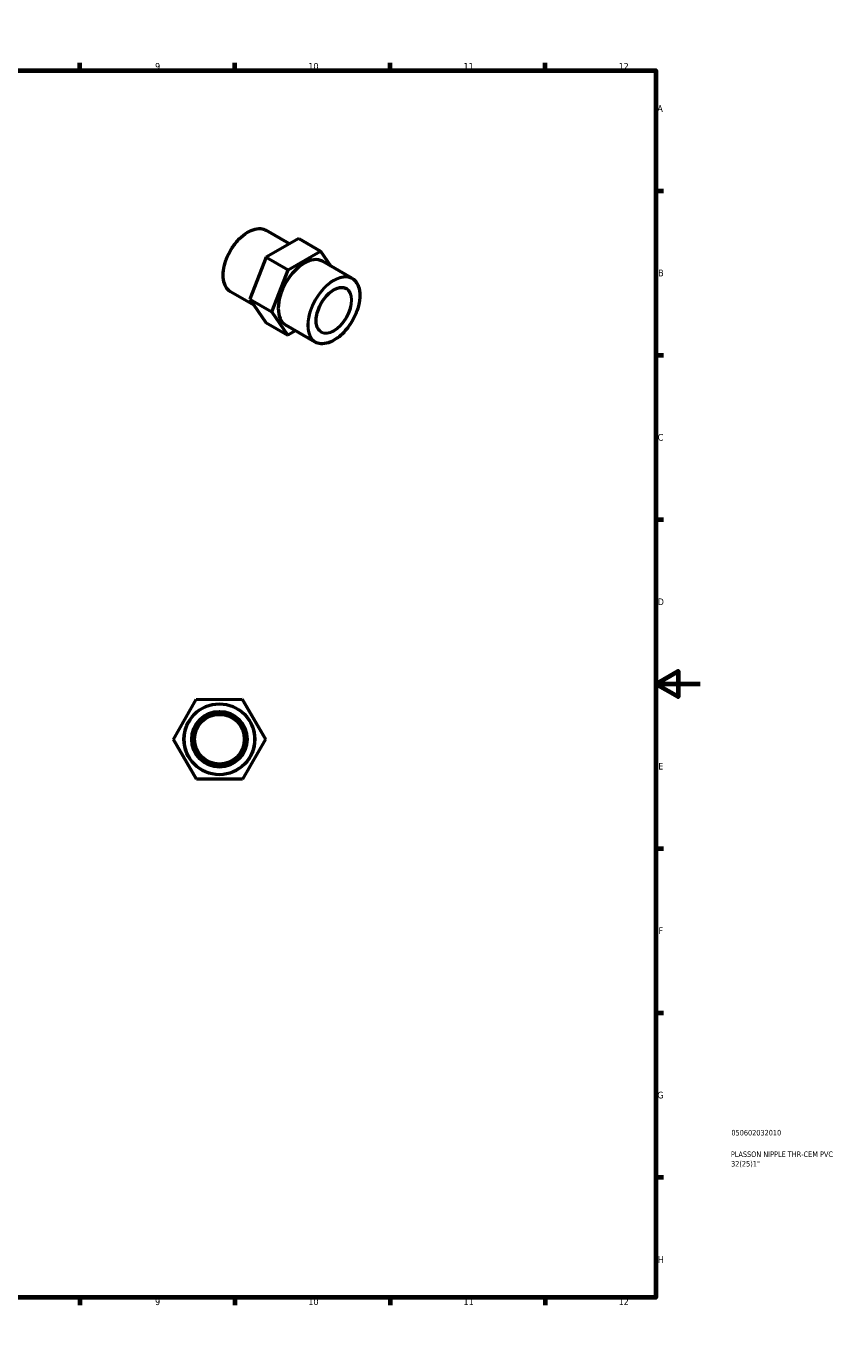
# Model space of a CAD drawing. Header units: millimetres. Extents: x 0 to 905, y -236 to 594.
# Tile 3 of 3: x 536 to 905, y 0 to 594. Entities that reach past the tile are written whole.
import ezdxf

# ---------------------------------------------------------------- set-up
doc = ezdxf.new("R2010")
doc.units = ezdxf.units.MM
for name, color, linetype, lineweight in [('Border (ANSI)', 7, 'Continuous', 70), ('Title (ISO)', 7, 'Continuous', 50), ('Visible (ANSI)', 7, 'Continuous', 50), ('Visible Narrow (ANSI)', 7, 'Continuous', 35)]:
    doc.layers.add(name, color=color, linetype=linetype, lineweight=lineweight)
doc.styles.add('Note Text (ANSI)', font='tahoma.ttf')
doc.styles.add('Note Text (ISO)', font='tahoma.ttf')

# ---------------------------------------------------------------- blocks, each defined once
blk = doc.blocks.new('Borders Default Border')
at = {"layer": 'Border (ANSI)'}
for p, q in [((70.08, 574), (70.08, 577.45)), ((140.17, 574), (140.17, 577.45)), ((210.25, 574), (210.25, 577.45)), ((280.33, 574), (280.33, 577.45)), ((350.42, 574), (350.42, 577.45)), ((490.58, 574), (490.58, 577.45)), ((560.67, 574), (560.67, 577.45)), ((630.75, 574), (630.75, 577.45)), ((700.83, 574), (700.83, 577.45)), ((770.92, 574), (770.92, 577.45)), ((20, 519.75), (16.55, 519.75)), ((821, 519.75), (824.45, 519.75)), ((20, 445.5), (16.55, 445.5)), ((821, 445.5), (824.45, 445.5)), ((20, 371.25), (16.55, 371.25)), ((821, 371.25), (824.45, 371.25)), ((20, 222.75), (16.55, 222.75)), ((821, 222.75), (824.45, 222.75)), ((20, 148.5), (16.55, 148.5)), ((821, 148.5), (824.45, 148.5)), ((20, 74.25), (16.55, 74.25)), ((821, 74.25), (824.45, 74.25)), ((70.08, 20), (70.08, 16.55)), ((140.17, 20), (140.17, 16.55)), ((210.25, 20), (210.25, 16.55)), ((280.33, 20), (280.33, 16.55)), ((350.42, 20), (350.42, 16.55)), ((490.58, 20), (490.58, 16.55)), ((560.67, 20), (560.67, 16.55)), ((630.75, 20), (630.75, 16.55)), ((700.83, 20), (700.83, 16.55)), ((770.92, 20), (770.92, 16.55))]:
    blk.add_line(p, q, dxfattribs=at)
at = {"layer": 'Border (ANSI)', "flags": 128}
for points in [[(420.5, 594), (420.5, 574), (414.73, 584), (426.27, 584), (420.5, 574)], [(20, 20), (20, 574), (821, 574), (821, 20), (20, 20)], [(0, 297), (20, 297), (10, 302.77), (10, 291.23), (20, 297)], [(841, 297), (821, 297), (831, 302.77), (831, 291.23), (821, 297)], [(420.5, 0), (420.5, 20), (414.73, 10), (426.27, 10), (420.5, 20)]]:
    blk.add_lwpolyline(points, dxfattribs=at)
at = {"layer": 'Border (ANSI)', "attachment_point": 7, "style": 'Note Text (ANSI)'}
for s, insert, char_height in [('1', (34.35, 574.4), 3.05), ('2', (104.2, 574.4), 3.05), ('3', (174.26, 574.34), 3.05), ('4', (244.23, 574.4), 3.05), ('5', (314.48, 574.34), 3.05), ('6', (384.49, 574.34), 3.05), ('7', (454.6, 574.4), 3.05), ('8', (524.63, 574.33), 3.05), ('9', (594.7, 574.34), 3.05), ('10', (663.96, 574.34), 3.048), ('11', (734.04, 574.4), 3.048), ('12', (804.13, 574.4), 3.048), ('A', (16.78, 555.35), 3.05), ('A', (821.63, 555.35), 3.05), ('B', (17.15, 481.1), 3.05), ('B', (821.99, 481.1), 3.05), ('C', (16.95, 406.8), 3.05), ('C', (821.8, 406.8), 3.05), ('D', (16.96, 332.6), 3.05), ('D', (821.81, 332.6), 3.05), ('E', (17.21, 258.35), 3.05), ('E', (822.05, 258.35), 3.05), ('F', (17.29, 184.1), 3.05), ('F', (822.14, 184.1), 3.05), ('G', (16.81, 109.79), 3.05), ('G', (821.66, 109.79), 3.05), ('H', (16.97, 35.6), 3.05), ('H', (821.81, 35.6), 3.05), ('1', (34.35, 16.55), 3.05), ('2', (104.2, 16.55), 3.05), ('3', (174.26, 16.49), 3.05), ('4', (244.23, 16.55), 3.05), ('5', (314.48, 16.49), 3.05), ('6', (384.49, 16.49), 3.05), ('7', (454.6, 16.55), 3.05), ('8', (524.63, 16.48), 3.05), ('9', (594.7, 16.49), 3.05), ('10', (663.96, 16.49), 3.048), ('11', (734.04, 16.55), 3.048), ('12', (804.13, 16.55), 3.048)]:
    blk.add_mtext(s, dxfattribs=dict(at, insert=insert, char_height=char_height))
blk = doc.blocks.new('Title Blocks ISO')
at = {"layer": 'Title (ISO)', "color": 232, "true_color": 0xca0064, "style": 'Note Text (ISO)'}
for tag, p in [('PART_NUMBER_001', (34.08, 73.13)), ('DESCRIPTION_001', (33.84, 63.4)), ('DESCRIPTION_002', (33.93, 59.12))]:
    blk.add_attdef(tag, p, '', height=2.5, dxfattribs=at)

msp = doc.modelspace()

# ---------------------------------------------------------------- linework, layer by layer
at = {"layer": 'Visible (ANSI)'}
for p, q in [((655.448, 495.746), (644.788, 501.885)), ((659.576, 498.106), (644.879, 489.703)), ((659.576, 498.106), (669.476, 492.405)), ((644.879, 489.703), (637.486, 470.76)), ((644.879, 489.703), (654.779, 484.002)), ((654.779, 484.002), (669.476, 492.405)), ((669.476, 492.405), (674.107, 485.721)), ((683.637, 480.234), (670.378, 487.869)), ((647.385, 465.059), (654.779, 484.002)), ((639.327, 468.103), (628.819, 474.154)), ((637.486, 470.76), (647.385, 465.059)), ((637.486, 470.76), (644.789, 460.219)), ((654.689, 454.519), (647.385, 465.059)), ((644.789, 460.219), (654.689, 454.519)), ((667.044, 451.421), (653.786, 459.055)), ((658.189, 456.52), (654.689, 454.519)), ((602.961, 271.976), (613.289, 290.013)), ((613.289, 290.013), (634.074, 290.086)), ((634.074, 290.086), (644.53, 272.123)), ((613.417, 254.013), (602.961, 271.976)), ((644.53, 272.123), (634.201, 254.087)), ((634.201, 254.087), (613.417, 254.013))]:
    msp.add_line(p, q, dxfattribs=at)
for radius in [16, 12.5, 11.875, 11.25]:
    msp.add_circle((623.745, 272.05), radius, dxfattribs=at)
msp.add_ellipse((662.082, 473.462), major_axis=(-8.296, -14.407), ratio=0.5780931, start_param=3.1415927, end_param=6.2831853, dxfattribs=at)
for points, knots in [([(628.819, 474.154), (627.963, 474.646), (627.243, 475.37), (626.135, 477.212), (625.753, 478.337), (625.367, 480.882), (625.369, 482.306), (625.76, 485.299), (626.15, 486.868), (627.277, 489.99), (628.013, 491.542), (629.755, 494.475), (630.761, 495.856), (632.945, 498.308), (634.122, 499.379), (636.533, 501.102), (637.765, 501.754), (640.164, 502.565), (641.33, 502.725), (643.269, 502.545), (644.075, 502.295), (644.788, 501.885)], [3.9250571, 3.9250571, 3.9250571, 3.9250571, 4.2354718, 4.2354718, 4.5524064, 4.5524064, 4.8745893, 4.8745893, 5.197147, 5.197147, 5.519261, 5.519261, 5.8412082, 5.8412082, 6.1633765, 6.1633765, 6.4859858, 6.4859858, 6.807835, 6.807835, 7.0666498, 7.0666498, 7.0666498, 7.0666498]), ([(683.637, 480.234), (684.525, 479.722), (685.273, 478.969), (686.424, 477.055), (686.821, 475.885), (687.221, 473.241), (687.218, 471.761), (686.81, 468.651), (686.404, 467.022), (685.233, 463.778), (684.469, 462.166), (682.658, 459.118), (681.612, 457.684), (679.343, 455.136), (678.12, 454.024), (675.616, 452.233), (674.336, 451.556), (671.845, 450.714), (670.634, 450.548), (668.621, 450.735), (667.785, 450.994), (667.044, 451.421)], [0.7834645, 0.7834645, 0.7834645, 0.7834645, 1.094226, 1.094226, 1.4112878, 1.4112878, 1.733393, 1.733393, 2.0558536, 2.0558536, 2.3778871, 2.3778871, 2.6997603, 2.6997603, 3.0218466, 3.0218466, 3.3443574, 3.3443574, 3.6661397, 3.6661397, 3.9250571, 3.9250571, 3.9250571, 3.9250571]), ([(669.726, 456.078), (669.125, 456.424), (668.623, 456.946), (667.881, 458.284), (667.634, 459.089), (667.417, 460.895), (667.441, 461.892), (667.755, 463.987), (668.044, 465.085), (668.862, 467.271), (669.391, 468.359), (670.633, 470.412), (671.347, 471.378), (672.886, 473.085), (673.71, 473.828), (675.382, 475.015), (676.228, 475.46), (677.857, 476.015), (678.638, 476.124), (679.937, 476.016), (680.478, 475.851), (680.955, 475.576)], [3.9250571, 3.9250571, 3.9250571, 3.9250571, 4.2600455, 4.2600455, 4.583107, 4.583107, 4.8996668, 4.8996668, 5.2161348, 5.2161348, 5.5332313, 5.5332313, 5.850533, 5.850533, 6.1675067, 6.1675067, 6.4838334, 6.4838334, 6.8009773, 6.8009773, 7.0666498, 7.0666498, 7.0666498, 7.0666498])]:
    msp.add_open_spline(points, degree=3, knots=knots, dxfattribs=at)
at = {"layer": 'Visible Narrow (ANSI)'}
for radius in [15.75, 12.75]:
    msp.add_circle((623.745, 272.05), radius, dxfattribs=at)
for centre, major_axis, start_param, end_param in [((636.803, 488.019), (-7.985, -13.865), 3.1415927, 6.2831853), ((675.34, 465.827), (8.296, 14.407), 0, 3.1415927), ((675.34, 465.827), (5.614, 9.749), 3.1415927, 6.2831853)]:
    msp.add_ellipse(centre, major_axis=major_axis, ratio=0.5780931, start_param=start_param, end_param=end_param, dxfattribs=at)
for major_axis in [(-8.171, -14.19), (-5.739, -9.966)]:
    msp.add_ellipse((675.517, 465.725), major_axis=major_axis, ratio=0.5780931, dxfattribs=at)

# ---------------------------------------------------------------- block references
msp.add_blockref('Borders Default Border', (0, 0))
msp.add_blockref('Title Blocks ISO', (821, 20)).add_auto_attribs({'PART_NUMBER_001': '050602032010', 'DESCRIPTION_001': 'PLASSON NIPPLE THR-CEM PVC', 'DESCRIPTION_002': '32(25)1"'})

doc.saveas('drawing.dxf')
